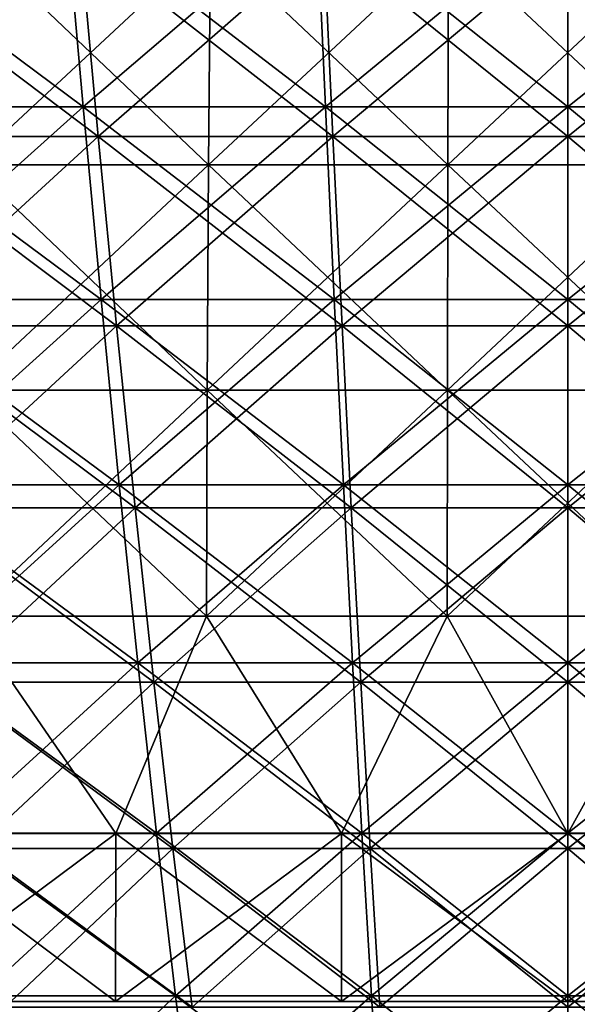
# Model space of a CAD drawing. Header units: millimetres. Extents: x -250 to 250, y 3898 to 4150.
# Tile 230 of 256: x -10 to 0, y 3927 to 3945. Entities that reach past the tile are written whole.
import ezdxf

# ---------------------------------------------------------------- set-up
doc = ezdxf.new("R2010")
doc.units = ezdxf.units.MM
doc.header["$LTSCALE"] = 5.599365
for name, color, linetype in [('10', 7, 'CONTINUOUS'), ('11', 7, 'CONTINUOUS'), ('12', 7, 'CONTINUOUS'), ('2', 7, 'CONTINUOUS'), ('3', 7, 'CONTINUOUS'), ('4', 7, 'CONTINUOUS'), ('5', 7, 'CONTINUOUS'), ('9', 7, 'CONTINUOUS')]:
    doc.layers.add(name, color=color, linetype=linetype)

msp = doc.modelspace()

# ---------------------------------------------------------------- linework, layer by layer
at = {"layer": '10', "color": 7, "linetype": 'Continuous', "true_color": 0xe0f2ff}
for points in [[(-10.694, 3942.362, 101.743), (-6.424, 3942.362, 102.101), (-10.636, 3946.373, 101.197), (-10.694, 3942.362, 101.743)], [(-10.636, 3946.373, 101.197), (-6.424, 3942.362, 102.101), (-6.389, 3946.373, 101.553), (-10.636, 3946.373, 101.197)], [(-6.424, 3942.362, 102.101), (-2.142, 3942.362, 102.281), (-6.389, 3946.373, 101.553), (-6.424, 3942.362, 102.101)], [(-6.389, 3946.373, 101.553), (-2.142, 3942.362, 102.281), (-2.131, 3946.373, 101.732), (-6.389, 3946.373, 101.553)], [(-2.142, 3942.362, 102.281), (2.142, 3942.362, 102.281), (-2.131, 3946.373, 101.732), (-2.142, 3942.362, 102.281)], [(-2.131, 3946.373, 101.732), (2.142, 3942.362, 102.281), (2.131, 3946.373, 101.732), (-2.131, 3946.373, 101.732)], [(-10.734, 3938.332, 102.132), (-6.448, 3938.332, 102.491), (-10.694, 3942.362, 101.743), (-10.734, 3938.332, 102.132)], [(-10.694, 3942.362, 101.743), (-6.448, 3938.332, 102.491), (-6.424, 3942.362, 102.101), (-10.694, 3942.362, 101.743)], [(-6.448, 3938.332, 102.491), (-2.151, 3938.332, 102.672), (-6.424, 3942.362, 102.101), (-6.448, 3938.332, 102.491)], [(-6.424, 3942.362, 102.101), (-2.151, 3938.332, 102.672), (-2.142, 3942.362, 102.281), (-6.424, 3942.362, 102.101)], [(-2.151, 3938.332, 102.672), (2.151, 3938.332, 102.672), (-2.142, 3942.362, 102.281), (-2.151, 3938.332, 102.672)], [(-2.142, 3942.362, 102.281), (2.151, 3938.332, 102.672), (2.142, 3942.362, 102.281), (-2.142, 3942.362, 102.281)], [(-10.759, 3934.29, 102.363), (-6.463, 3934.29, 102.723), (-10.734, 3938.332, 102.132), (-10.759, 3934.29, 102.363)], [(-10.734, 3938.332, 102.132), (-6.463, 3934.29, 102.723), (-6.448, 3938.332, 102.491), (-10.734, 3938.332, 102.132)], [(-6.463, 3934.29, 102.723), (-2.156, 3934.29, 102.904), (-6.448, 3938.332, 102.491), (-6.463, 3934.29, 102.723)], [(-6.448, 3938.332, 102.491), (-2.156, 3934.29, 102.904), (-2.151, 3938.332, 102.672), (-6.448, 3938.332, 102.491)], [(-2.156, 3934.29, 102.904), (2.156, 3934.29, 102.904), (-2.151, 3938.332, 102.672), (-2.156, 3934.29, 102.904)], [(-2.151, 3938.332, 102.672), (2.156, 3934.29, 102.904), (2.151, 3938.332, 102.672), (-2.151, 3938.332, 102.672)], [(-12.106, 3930.4, 102.286), (-8.081, 3930.4, 102.682), (-10.759, 3934.29, 102.363), (-12.106, 3930.4, 102.286)], [(-10.759, 3934.29, 102.363), (-8.081, 3930.4, 102.682), (-6.463, 3934.29, 102.723), (-10.759, 3934.29, 102.363)], [(-8.081, 3930.4, 102.682), (-4.044, 3930.4, 102.921), (-6.463, 3934.29, 102.723), (-8.081, 3930.4, 102.682)], [(-6.463, 3934.29, 102.723), (-4.044, 3930.4, 102.921), (-2.156, 3934.29, 102.904), (-6.463, 3934.29, 102.723)], [(-4.044, 3930.4, 102.921), (0, 3930.4, 103), (-2.156, 3934.29, 102.904), (-4.044, 3930.4, 102.921)], [(-2.156, 3934.29, 102.904), (0, 3930.4, 103), (2.156, 3934.29, 102.904), (-2.156, 3934.29, 102.904)], [(0, 3930.4, 103), (4.044, 3930.4, 102.921), (2.156, 3934.29, 102.904), (0, 3930.4, 103)]]:
    msp.add_3dface(points, dxfattribs=at)
at = {"layer": '11', "color": 7, "linetype": 'Continuous', "true_color": 0xe0f2ff}
for points in [[(-12.106, 3930.4, -102.286), (-8.081, 3930.4, -102.682), (-12.119, 3927.4, -102.39), (-12.106, 3930.4, -102.286)], [(-12.119, 3927.4, -102.39), (-8.081, 3930.4, -102.682), (-8.09, 3927.4, -102.787), (-12.119, 3927.4, -102.39)], [(-8.081, 3930.4, -102.682), (-4.044, 3930.4, -102.921), (-8.09, 3927.4, -102.787), (-8.081, 3930.4, -102.682)], [(-8.09, 3927.4, -102.787), (-4.044, 3930.4, -102.921), (-4.048, 3927.4, -103.025), (-8.09, 3927.4, -102.787)], [(-4.044, 3930.4, -102.921), (0, 3930.4, -103), (-4.048, 3927.4, -103.025), (-4.044, 3930.4, -102.921)], [(-4.048, 3927.4, -103.025), (0, 3930.4, -103), (0, 3927.4, -103.105), (-4.048, 3927.4, -103.025)], [(0, 3930.4, -103), (4.044, 3930.4, -102.921), (0, 3927.4, -103.105), (0, 3930.4, -103)], [(0, 3927.4, -103.105), (4.044, 3930.4, -102.921), (4.048, 3927.4, -103.025), (0, 3927.4, -103.105)]]:
    msp.add_3dface(points, dxfattribs=at)
at = {"layer": '12', "color": 7, "linetype": 'Continuous', "true_color": 0xe0f2ff}
for points in [[(-6.424, 3942.362, -102.101), (-10.694, 3942.362, -101.743), (-6.389, 3946.373, -101.553), (-6.424, 3942.362, -102.101)], [(-6.389, 3946.373, -101.553), (-10.694, 3942.362, -101.743), (-10.636, 3946.373, -101.197), (-6.389, 3946.373, -101.553)], [(-2.142, 3942.362, -102.281), (-6.424, 3942.362, -102.101), (-2.131, 3946.373, -101.732), (-2.142, 3942.362, -102.281)], [(-2.131, 3946.373, -101.732), (-6.424, 3942.362, -102.101), (-6.389, 3946.373, -101.553), (-2.131, 3946.373, -101.732)], [(2.142, 3942.362, -102.281), (-2.142, 3942.362, -102.281), (2.131, 3946.373, -101.732), (2.142, 3942.362, -102.281)], [(2.131, 3946.373, -101.732), (-2.142, 3942.362, -102.281), (-2.131, 3946.373, -101.732), (2.131, 3946.373, -101.732)], [(-6.448, 3938.332, -102.491), (-10.734, 3938.332, -102.132), (-6.424, 3942.362, -102.101), (-6.448, 3938.332, -102.491)], [(-6.424, 3942.362, -102.101), (-10.734, 3938.332, -102.132), (-10.694, 3942.362, -101.743), (-6.424, 3942.362, -102.101)], [(-2.151, 3938.332, -102.672), (-6.448, 3938.332, -102.491), (-2.142, 3942.362, -102.281), (-2.151, 3938.332, -102.672)], [(-2.142, 3942.362, -102.281), (-6.448, 3938.332, -102.491), (-6.424, 3942.362, -102.101), (-2.142, 3942.362, -102.281)], [(2.151, 3938.332, -102.672), (-2.151, 3938.332, -102.672), (2.142, 3942.362, -102.281), (2.151, 3938.332, -102.672)], [(2.142, 3942.362, -102.281), (-2.151, 3938.332, -102.672), (-2.142, 3942.362, -102.281), (2.142, 3942.362, -102.281)], [(-6.463, 3934.29, -102.723), (-10.759, 3934.29, -102.363), (-6.448, 3938.332, -102.491), (-6.463, 3934.29, -102.723)], [(-6.448, 3938.332, -102.491), (-10.759, 3934.29, -102.363), (-10.734, 3938.332, -102.132), (-6.448, 3938.332, -102.491)], [(-2.156, 3934.29, -102.904), (-6.463, 3934.29, -102.723), (-2.151, 3938.332, -102.672), (-2.156, 3934.29, -102.904)], [(-2.151, 3938.332, -102.672), (-6.463, 3934.29, -102.723), (-6.448, 3938.332, -102.491), (-2.151, 3938.332, -102.672)], [(2.156, 3934.29, -102.904), (-2.156, 3934.29, -102.904), (2.151, 3938.332, -102.672), (2.156, 3934.29, -102.904)], [(2.151, 3938.332, -102.672), (-2.156, 3934.29, -102.904), (-2.151, 3938.332, -102.672), (2.151, 3938.332, -102.672)], [(-8.081, 3930.4, -102.682), (-12.106, 3930.4, -102.286), (-10.759, 3934.29, -102.363), (-8.081, 3930.4, -102.682)], [(-6.463, 3934.29, -102.723), (-8.081, 3930.4, -102.682), (-10.759, 3934.29, -102.363), (-6.463, 3934.29, -102.723)], [(-4.044, 3930.4, -102.921), (-8.081, 3930.4, -102.682), (-6.463, 3934.29, -102.723), (-4.044, 3930.4, -102.921)], [(-2.156, 3934.29, -102.904), (-4.044, 3930.4, -102.921), (-6.463, 3934.29, -102.723), (-2.156, 3934.29, -102.904)], [(0, 3930.4, -103), (-4.044, 3930.4, -102.921), (-2.156, 3934.29, -102.904), (0, 3930.4, -103)], [(2.156, 3934.29, -102.904), (0, 3930.4, -103), (-2.156, 3934.29, -102.904), (2.156, 3934.29, -102.904)], [(4.044, 3930.4, -102.921), (0, 3930.4, -103), (2.156, 3934.29, -102.904), (4.044, 3930.4, -102.921)]]:
    msp.add_3dface(points, dxfattribs=at)
at = {"layer": '2', "color": 251, "linetype": 'Continuous', "true_color": 0x504f50}
for points in [[(-8.981, 3946.977, -145.605), (-12.989, 3943.402, -140.173), (-13.46, 3946.977, -145.26), (-8.981, 3946.977, -145.605)], [(-8.666, 3943.402, -140.506), (-12.989, 3943.402, -140.173), (-8.981, 3946.977, -145.605), (-8.666, 3943.402, -140.506)], [(-4.492, 3946.977, -145.813), (-8.666, 3943.402, -140.506), (-8.981, 3946.977, -145.605), (-4.492, 3946.977, -145.813)], [(-4.335, 3943.402, -140.707), (-8.666, 3943.402, -140.506), (-4.492, 3946.977, -145.813), (-4.335, 3943.402, -140.707)], [(0, 3946.977, -145.882), (-4.335, 3943.402, -140.707), (-4.492, 3946.977, -145.813), (0, 3946.977, -145.882)], [(0, 3943.402, -140.773), (-4.335, 3943.402, -140.707), (0, 3946.977, -145.882), (0, 3943.402, -140.773)], [(4.335, 3943.402, -140.707), (0, 3943.402, -140.773), (4.492, 3946.977, -145.813), (4.335, 3943.402, -140.707)], [(4.492, 3946.977, -145.813), (0, 3943.402, -140.773), (0, 3946.977, -145.882), (4.492, 3946.977, -145.813)], [(-8.666, 3943.402, -140.506), (-12.51, 3939.955, -134.999), (-12.989, 3943.402, -140.173), (-8.666, 3943.402, -140.506)], [(-8.346, 3939.955, -135.32), (-12.51, 3939.955, -134.999), (-8.666, 3943.402, -140.506), (-8.346, 3939.955, -135.32)], [(-4.335, 3943.402, -140.707), (-8.346, 3939.955, -135.32), (-8.666, 3943.402, -140.506), (-4.335, 3943.402, -140.707)], [(-4.175, 3939.955, -135.513), (-8.346, 3939.955, -135.32), (-4.335, 3943.402, -140.707), (-4.175, 3939.955, -135.513)], [(0, 3943.402, -140.773), (-4.175, 3939.955, -135.513), (-4.335, 3943.402, -140.707), (0, 3943.402, -140.773)], [(0, 3939.955, -135.577), (-4.175, 3939.955, -135.513), (0, 3943.402, -140.773), (0, 3939.955, -135.577)], [(4.175, 3939.955, -135.513), (0, 3939.955, -135.577), (4.335, 3943.402, -140.707), (4.175, 3939.955, -135.513)], [(4.335, 3943.402, -140.707), (0, 3939.955, -135.577), (0, 3943.402, -140.773), (4.335, 3943.402, -140.707)], [(-8.346, 3939.955, -135.32), (-12.022, 3936.64, -129.741), (-12.51, 3939.955, -134.999), (-8.346, 3939.955, -135.32)], [(-8.021, 3936.64, -130.05), (-12.022, 3936.64, -129.741), (-8.346, 3939.955, -135.32), (-8.021, 3936.64, -130.05)], [(-4.175, 3939.955, -135.513), (-8.021, 3936.64, -130.05), (-8.346, 3939.955, -135.32), (-4.175, 3939.955, -135.513)], [(-4.013, 3936.64, -130.235), (-8.021, 3936.64, -130.05), (-4.175, 3939.955, -135.513), (-4.013, 3936.64, -130.235)], [(0, 3939.955, -135.577), (-4.013, 3936.64, -130.235), (-4.175, 3939.955, -135.513), (0, 3939.955, -135.577)], [(0, 3936.64, -130.297), (-4.013, 3936.64, -130.235), (0, 3939.955, -135.577), (0, 3936.64, -130.297)], [(4.013, 3936.64, -130.235), (0, 3936.64, -130.297), (4.175, 3939.955, -135.513), (4.013, 3936.64, -130.235)], [(4.175, 3939.955, -135.513), (0, 3936.64, -130.297), (0, 3939.955, -135.577), (4.175, 3939.955, -135.513)], [(-8.021, 3936.64, -130.05), (-11.528, 3933.457, -124.403), (-12.022, 3936.64, -129.741), (-8.021, 3936.64, -130.05)], [(-7.691, 3933.457, -124.699), (-11.528, 3933.457, -124.403), (-8.021, 3936.64, -130.05), (-7.691, 3933.457, -124.699)], [(-4.013, 3936.64, -130.235), (-7.691, 3933.457, -124.699), (-8.021, 3936.64, -130.05), (-4.013, 3936.64, -130.235)], [(-3.847, 3933.457, -124.876), (-7.691, 3933.457, -124.699), (-4.013, 3936.64, -130.235), (-3.847, 3933.457, -124.876)], [(0, 3936.64, -130.297), (-3.847, 3933.457, -124.876), (-4.013, 3936.64, -130.235), (0, 3936.64, -130.297)], [(0, 3933.457, -124.936), (-3.847, 3933.457, -124.876), (0, 3936.64, -130.297), (0, 3933.457, -124.936)], [(3.847, 3933.457, -124.876), (0, 3933.457, -124.936), (4.013, 3936.64, -130.235), (3.847, 3933.457, -124.876)], [(4.013, 3936.64, -130.235), (0, 3933.457, -124.936), (0, 3936.64, -130.297), (4.013, 3936.64, -130.235)], [(-7.691, 3933.457, -124.699), (-11.026, 3930.408, -118.987), (-11.528, 3933.457, -124.403), (-7.691, 3933.457, -124.699)], [(-7.356, 3930.408, -119.27), (-11.026, 3930.408, -118.987), (-7.691, 3933.457, -124.699), (-7.356, 3930.408, -119.27)], [(-3.847, 3933.457, -124.876), (-7.356, 3930.408, -119.27), (-7.691, 3933.457, -124.699), (-3.847, 3933.457, -124.876)], [(-3.68, 3930.408, -119.44), (-7.356, 3930.408, -119.27), (-3.847, 3933.457, -124.876), (-3.68, 3930.408, -119.44)], [(0, 3933.457, -124.936), (-3.68, 3930.408, -119.44), (-3.847, 3933.457, -124.876), (0, 3933.457, -124.936)], [(0, 3930.408, -119.497), (-3.68, 3930.408, -119.44), (0, 3933.457, -124.936), (0, 3930.408, -119.497)], [(3.68, 3930.408, -119.44), (0, 3930.408, -119.497), (3.847, 3933.457, -124.876), (3.68, 3930.408, -119.44)], [(3.847, 3933.457, -124.876), (0, 3930.408, -119.497), (0, 3933.457, -124.936), (3.847, 3933.457, -124.876)], [(-7.356, 3930.408, -119.27), (-10.517, 3927.496, -113.497), (-11.026, 3930.408, -118.987), (-7.356, 3930.408, -119.27)], [(-7.017, 3927.496, -113.767), (-10.517, 3927.496, -113.497), (-7.356, 3930.408, -119.27), (-7.017, 3927.496, -113.767)], [(-3.68, 3930.408, -119.44), (-7.017, 3927.496, -113.767), (-7.356, 3930.408, -119.27), (-3.68, 3930.408, -119.44)], [(-3.51, 3927.496, -113.929), (-7.017, 3927.496, -113.767), (-3.68, 3930.408, -119.44), (-3.51, 3927.496, -113.929)], [(0, 3930.408, -119.497), (-3.51, 3927.496, -113.929), (-3.68, 3930.408, -119.44), (0, 3930.408, -119.497)], [(0, 3927.496, -113.983), (-3.51, 3927.496, -113.929), (0, 3930.408, -119.497), (0, 3927.496, -113.983)], [(3.51, 3927.496, -113.929), (0, 3927.496, -113.983), (3.68, 3930.408, -119.44), (3.51, 3927.496, -113.929)], [(3.68, 3930.408, -119.44), (0, 3927.496, -113.983), (0, 3930.408, -119.497), (3.68, 3930.408, -119.44)], [(-7.017, 3927.496, -113.767), (-10.002, 3924.723, -107.936), (-10.517, 3927.496, -113.497), (-7.017, 3927.496, -113.767)], [(-6.673, 3924.723, -108.193), (-10.002, 3924.723, -107.936), (-7.017, 3927.496, -113.767), (-6.673, 3924.723, -108.193)], [(-3.51, 3927.496, -113.929), (-6.673, 3924.723, -108.193), (-7.017, 3927.496, -113.767), (-3.51, 3927.496, -113.929)], [(-3.338, 3924.723, -108.347), (-6.673, 3924.723, -108.193), (-3.51, 3927.496, -113.929), (-3.338, 3924.723, -108.347)], [(0, 3927.496, -113.983), (-3.338, 3924.723, -108.347), (-3.51, 3927.496, -113.929), (0, 3927.496, -113.983)], [(0, 3924.723, -108.399), (-3.338, 3924.723, -108.347), (0, 3927.496, -113.983), (0, 3924.723, -108.399)], [(3.338, 3924.723, -108.347), (0, 3924.723, -108.399), (3.51, 3927.496, -113.929), (3.338, 3924.723, -108.347)], [(3.51, 3927.496, -113.929), (0, 3924.723, -108.399), (0, 3927.496, -113.983), (3.51, 3927.496, -113.929)]]:
    msp.add_3dface(points, dxfattribs=at)
at = {"layer": '3', "color": 251, "linetype": 'Continuous', "true_color": 0x504f50}
for points in [[(-12.989, 3943.402, 140.173), (-8.666, 3943.402, 140.506), (-13.46, 3946.977, 145.26), (-12.989, 3943.402, 140.173)], [(-13.46, 3946.977, 145.26), (-8.666, 3943.402, 140.506), (-8.981, 3946.977, 145.605), (-13.46, 3946.977, 145.26)], [(-8.666, 3943.402, 140.506), (-4.335, 3943.402, 140.707), (-8.981, 3946.977, 145.605), (-8.666, 3943.402, 140.506)], [(-8.981, 3946.977, 145.605), (-4.335, 3943.402, 140.707), (-4.492, 3946.977, 145.813), (-8.981, 3946.977, 145.605)], [(-4.335, 3943.402, 140.707), (0, 3943.402, 140.773), (-4.492, 3946.977, 145.813), (-4.335, 3943.402, 140.707)], [(-4.492, 3946.977, 145.813), (0, 3943.402, 140.773), (0, 3946.977, 145.882), (-4.492, 3946.977, 145.813)], [(0, 3943.402, 140.773), (4.335, 3943.402, 140.707), (0, 3946.977, 145.882), (0, 3943.402, 140.773)], [(0, 3946.977, 145.882), (4.335, 3943.402, 140.707), (4.492, 3946.977, 145.813), (0, 3946.977, 145.882)], [(-12.51, 3939.955, 134.999), (-8.346, 3939.955, 135.32), (-12.989, 3943.402, 140.173), (-12.51, 3939.955, 134.999)], [(-12.989, 3943.402, 140.173), (-8.346, 3939.955, 135.32), (-8.666, 3943.402, 140.506), (-12.989, 3943.402, 140.173)], [(-8.346, 3939.955, 135.32), (-4.175, 3939.955, 135.513), (-8.666, 3943.402, 140.506), (-8.346, 3939.955, 135.32)], [(-8.666, 3943.402, 140.506), (-4.175, 3939.955, 135.513), (-4.335, 3943.402, 140.707), (-8.666, 3943.402, 140.506)], [(-4.175, 3939.955, 135.513), (0, 3939.955, 135.577), (-4.335, 3943.402, 140.707), (-4.175, 3939.955, 135.513)], [(-4.335, 3943.402, 140.707), (0, 3939.955, 135.577), (0, 3943.402, 140.773), (-4.335, 3943.402, 140.707)], [(0, 3939.955, 135.577), (4.175, 3939.955, 135.513), (0, 3943.402, 140.773), (0, 3939.955, 135.577)], [(0, 3943.402, 140.773), (4.175, 3939.955, 135.513), (4.335, 3943.402, 140.707), (0, 3943.402, 140.773)], [(-12.022, 3936.64, 129.741), (-8.021, 3936.64, 130.05), (-12.51, 3939.955, 134.999), (-12.022, 3936.64, 129.741)], [(-12.51, 3939.955, 134.999), (-8.021, 3936.64, 130.05), (-8.346, 3939.955, 135.32), (-12.51, 3939.955, 134.999)], [(-8.021, 3936.64, 130.05), (-4.013, 3936.64, 130.235), (-8.346, 3939.955, 135.32), (-8.021, 3936.64, 130.05)], [(-8.346, 3939.955, 135.32), (-4.013, 3936.64, 130.235), (-4.175, 3939.955, 135.513), (-8.346, 3939.955, 135.32)], [(-4.013, 3936.64, 130.235), (0, 3936.64, 130.297), (-4.175, 3939.955, 135.513), (-4.013, 3936.64, 130.235)], [(-4.175, 3939.955, 135.513), (0, 3936.64, 130.297), (0, 3939.955, 135.577), (-4.175, 3939.955, 135.513)], [(0, 3936.64, 130.297), (4.013, 3936.64, 130.235), (0, 3939.955, 135.577), (0, 3936.64, 130.297)], [(0, 3939.955, 135.577), (4.013, 3936.64, 130.235), (4.175, 3939.955, 135.513), (0, 3939.955, 135.577)], [(-11.528, 3933.457, 124.403), (-7.691, 3933.457, 124.699), (-12.022, 3936.64, 129.741), (-11.528, 3933.457, 124.403)], [(-12.022, 3936.64, 129.741), (-7.691, 3933.457, 124.699), (-8.021, 3936.64, 130.05), (-12.022, 3936.64, 129.741)], [(-7.691, 3933.457, 124.699), (-3.847, 3933.457, 124.876), (-8.021, 3936.64, 130.05), (-7.691, 3933.457, 124.699)], [(-8.021, 3936.64, 130.05), (-3.847, 3933.457, 124.876), (-4.013, 3936.64, 130.235), (-8.021, 3936.64, 130.05)], [(-3.847, 3933.457, 124.876), (0, 3933.457, 124.936), (-4.013, 3936.64, 130.235), (-3.847, 3933.457, 124.876)], [(-4.013, 3936.64, 130.235), (0, 3933.457, 124.936), (0, 3936.64, 130.297), (-4.013, 3936.64, 130.235)], [(0, 3933.457, 124.936), (3.847, 3933.457, 124.876), (0, 3936.64, 130.297), (0, 3933.457, 124.936)], [(0, 3936.64, 130.297), (3.847, 3933.457, 124.876), (4.013, 3936.64, 130.235), (0, 3936.64, 130.297)], [(-11.026, 3930.408, 118.987), (-7.356, 3930.408, 119.27), (-11.528, 3933.457, 124.403), (-11.026, 3930.408, 118.987)], [(-11.528, 3933.457, 124.403), (-7.356, 3930.408, 119.27), (-7.691, 3933.457, 124.699), (-11.528, 3933.457, 124.403)], [(-7.356, 3930.408, 119.27), (-3.68, 3930.408, 119.44), (-7.691, 3933.457, 124.699), (-7.356, 3930.408, 119.27)], [(-7.691, 3933.457, 124.699), (-3.68, 3930.408, 119.44), (-3.847, 3933.457, 124.876), (-7.691, 3933.457, 124.699)], [(-3.68, 3930.408, 119.44), (0, 3930.408, 119.497), (-3.847, 3933.457, 124.876), (-3.68, 3930.408, 119.44)], [(-3.847, 3933.457, 124.876), (0, 3930.408, 119.497), (0, 3933.457, 124.936), (-3.847, 3933.457, 124.876)], [(0, 3930.408, 119.497), (3.68, 3930.408, 119.44), (0, 3933.457, 124.936), (0, 3930.408, 119.497)], [(0, 3933.457, 124.936), (3.68, 3930.408, 119.44), (3.847, 3933.457, 124.876), (0, 3933.457, 124.936)], [(-10.517, 3927.496, 113.497), (-7.017, 3927.496, 113.767), (-11.026, 3930.408, 118.987), (-10.517, 3927.496, 113.497)], [(-11.026, 3930.408, 118.987), (-7.017, 3927.496, 113.767), (-7.356, 3930.408, 119.27), (-11.026, 3930.408, 118.987)], [(-7.017, 3927.496, 113.767), (-3.51, 3927.496, 113.929), (-7.356, 3930.408, 119.27), (-7.017, 3927.496, 113.767)], [(-7.356, 3930.408, 119.27), (-3.51, 3927.496, 113.929), (-3.68, 3930.408, 119.44), (-7.356, 3930.408, 119.27)], [(-3.51, 3927.496, 113.929), (0, 3927.496, 113.983), (-3.68, 3930.408, 119.44), (-3.51, 3927.496, 113.929)], [(-3.68, 3930.408, 119.44), (0, 3927.496, 113.983), (0, 3930.408, 119.497), (-3.68, 3930.408, 119.44)], [(0, 3927.496, 113.983), (3.51, 3927.496, 113.929), (0, 3930.408, 119.497), (0, 3927.496, 113.983)], [(0, 3930.408, 119.497), (3.51, 3927.496, 113.929), (3.68, 3930.408, 119.44), (0, 3930.408, 119.497)], [(-10.002, 3924.723, 107.936), (-6.673, 3924.723, 108.193), (-10.517, 3927.496, 113.497), (-10.002, 3924.723, 107.936)], [(-10.517, 3927.496, 113.497), (-6.673, 3924.723, 108.193), (-7.017, 3927.496, 113.767), (-10.517, 3927.496, 113.497)], [(-6.673, 3924.723, 108.193), (-3.338, 3924.723, 108.347), (-7.017, 3927.496, 113.767), (-6.673, 3924.723, 108.193)], [(-7.017, 3927.496, 113.767), (-3.338, 3924.723, 108.347), (-3.51, 3927.496, 113.929), (-7.017, 3927.496, 113.767)], [(-3.338, 3924.723, 108.347), (0, 3924.723, 108.399), (-3.51, 3927.496, 113.929), (-3.338, 3924.723, 108.347)], [(-3.51, 3927.496, 113.929), (0, 3924.723, 108.399), (0, 3927.496, 113.983), (-3.51, 3927.496, 113.929)], [(0, 3924.723, 108.399), (3.338, 3924.723, 108.347), (0, 3927.496, 113.983), (0, 3924.723, 108.399)], [(0, 3927.496, 113.983), (3.338, 3924.723, 108.347), (3.51, 3927.496, 113.929), (0, 3927.496, 113.983)]]:
    msp.add_3dface(points, dxfattribs=at)
at = {"layer": '4', "color": 155, "linetype": 'Continuous', "true_color": 0x4a708c}
for points in [[(-8.717, 3946.395, 141.326), (-12.584, 3942.872, 135.808), (-13.065, 3946.395, 140.991), (-8.717, 3946.395, 141.326)], [(-8.396, 3942.872, 136.131), (-12.584, 3942.872, 135.808), (-8.717, 3946.395, 141.326), (-8.396, 3942.872, 136.131)], [(-4.36, 3946.395, 141.528), (-8.396, 3942.872, 136.131), (-8.717, 3946.395, 141.326), (-4.36, 3946.395, 141.528)], [(-4.2, 3942.872, 136.325), (-8.396, 3942.872, 136.131), (-4.36, 3946.395, 141.528), (-4.2, 3942.872, 136.325)], [(0, 3946.395, 141.595), (-4.2, 3942.872, 136.325), (-4.36, 3946.395, 141.528), (0, 3946.395, 141.595)], [(0, 3942.872, 136.389), (-4.2, 3942.872, 136.325), (0, 3946.395, 141.595), (0, 3942.872, 136.389)], [(4.2, 3942.872, 136.325), (0, 3942.872, 136.389), (4.36, 3946.395, 141.528), (4.2, 3942.872, 136.325)], [(4.36, 3946.395, 141.528), (0, 3942.872, 136.389), (0, 3946.395, 141.595), (4.36, 3946.395, 141.528)], [(-8.396, 3942.872, 136.131), (-12.096, 3939.482, 130.537), (-12.584, 3942.872, 135.808), (-8.396, 3942.872, 136.131)], [(-8.07, 3939.482, 130.848), (-12.096, 3939.482, 130.537), (-8.396, 3942.872, 136.131), (-8.07, 3939.482, 130.848)], [(-4.2, 3942.872, 136.325), (-8.07, 3939.482, 130.848), (-8.396, 3942.872, 136.131), (-4.2, 3942.872, 136.325)], [(-4.037, 3939.482, 131.034), (-8.07, 3939.482, 130.848), (-4.2, 3942.872, 136.325), (-4.037, 3939.482, 131.034)], [(0, 3942.872, 136.389), (-4.037, 3939.482, 131.034), (-4.2, 3942.872, 136.325), (0, 3942.872, 136.389)], [(0, 3939.482, 131.096), (-4.037, 3939.482, 131.034), (0, 3942.872, 136.389), (0, 3939.482, 131.096)], [(4.037, 3939.482, 131.034), (0, 3939.482, 131.096), (4.2, 3942.872, 136.325), (4.037, 3939.482, 131.034)], [(4.2, 3942.872, 136.325), (0, 3939.482, 131.096), (0, 3942.872, 136.389), (4.2, 3942.872, 136.325)], [(-8.07, 3939.482, 130.848), (-11.6, 3936.227, 125.183), (-12.096, 3939.482, 130.537), (-8.07, 3939.482, 130.848)], [(-7.739, 3936.227, 125.48), (-11.6, 3936.227, 125.183), (-8.07, 3939.482, 130.848), (-7.739, 3936.227, 125.48)], [(-4.037, 3939.482, 131.034), (-7.739, 3936.227, 125.48), (-8.07, 3939.482, 130.848), (-4.037, 3939.482, 131.034)], [(-3.872, 3936.227, 125.659), (-7.739, 3936.227, 125.48), (-4.037, 3939.482, 131.034), (-3.872, 3936.227, 125.659)], [(0, 3939.482, 131.096), (-3.872, 3936.227, 125.659), (-4.037, 3939.482, 131.034), (0, 3939.482, 131.096)], [(0, 3936.227, 125.719), (-3.872, 3936.227, 125.659), (0, 3939.482, 131.096), (0, 3936.227, 125.719)], [(3.872, 3936.227, 125.659), (0, 3936.227, 125.719), (4.037, 3939.482, 131.034), (3.872, 3936.227, 125.659)], [(4.037, 3939.482, 131.034), (0, 3936.227, 125.719), (0, 3939.482, 131.096), (4.037, 3939.482, 131.034)], [(-7.739, 3936.227, 125.48), (-11.096, 3933.11, 119.748), (-11.6, 3936.227, 125.183), (-7.739, 3936.227, 125.48)], [(-7.403, 3933.11, 120.033), (-11.096, 3933.11, 119.748), (-7.739, 3936.227, 125.48), (-7.403, 3933.11, 120.033)], [(-3.872, 3936.227, 125.659), (-7.403, 3933.11, 120.033), (-7.739, 3936.227, 125.48), (-3.872, 3936.227, 125.659)], [(-3.703, 3933.11, 120.204), (-7.403, 3933.11, 120.033), (-3.872, 3936.227, 125.659), (-3.703, 3933.11, 120.204)], [(0, 3936.227, 125.719), (-3.703, 3933.11, 120.204), (-3.872, 3936.227, 125.659), (0, 3936.227, 125.719)], [(0, 3933.11, 120.261), (-3.703, 3933.11, 120.204), (0, 3936.227, 125.719), (0, 3933.11, 120.261)], [(3.703, 3933.11, 120.204), (0, 3933.11, 120.261), (3.872, 3936.227, 125.659), (3.703, 3933.11, 120.204)], [(3.872, 3936.227, 125.659), (0, 3933.11, 120.261), (0, 3936.227, 125.719), (3.872, 3936.227, 125.659)], [(-7.403, 3933.11, 120.033), (-10.586, 3930.132, 114.236), (-11.096, 3933.11, 119.748), (-7.403, 3933.11, 120.033)], [(-7.063, 3930.132, 114.508), (-10.586, 3930.132, 114.236), (-7.403, 3933.11, 120.033), (-7.063, 3930.132, 114.508)], [(-3.703, 3933.11, 120.204), (-7.063, 3930.132, 114.508), (-7.403, 3933.11, 120.033), (-3.703, 3933.11, 120.204)], [(-3.533, 3930.132, 114.671), (-7.063, 3930.132, 114.508), (-3.703, 3933.11, 120.204), (-3.533, 3930.132, 114.671)], [(0, 3933.11, 120.261), (-3.533, 3930.132, 114.671), (-3.703, 3933.11, 120.204), (0, 3933.11, 120.261)], [(0, 3930.132, 114.725), (-3.533, 3930.132, 114.671), (0, 3933.11, 120.261), (0, 3930.132, 114.725)], [(3.533, 3930.132, 114.671), (0, 3930.132, 114.725), (3.703, 3933.11, 120.204), (3.533, 3930.132, 114.671)], [(3.703, 3933.11, 120.204), (0, 3930.132, 114.725), (0, 3933.11, 120.261), (3.703, 3933.11, 120.204)], [(-7.063, 3930.132, 114.508), (-10.068, 3927.295, 108.651), (-10.586, 3930.132, 114.236), (-7.063, 3930.132, 114.508)], [(-6.717, 3927.295, 108.909), (-10.068, 3927.295, 108.651), (-7.063, 3930.132, 114.508), (-6.717, 3927.295, 108.909)], [(-3.533, 3930.132, 114.671), (-6.717, 3927.295, 108.909), (-7.063, 3930.132, 114.508), (-3.533, 3930.132, 114.671)], [(-3.36, 3927.295, 109.064), (-6.717, 3927.295, 108.909), (-3.533, 3930.132, 114.671), (-3.36, 3927.295, 109.064)], [(0, 3930.132, 114.725), (-3.36, 3927.295, 109.064), (-3.533, 3930.132, 114.671), (0, 3930.132, 114.725)], [(0, 3927.295, 109.116), (-3.36, 3927.295, 109.064), (0, 3930.132, 114.725), (0, 3927.295, 109.116)], [(3.36, 3927.295, 109.064), (0, 3927.295, 109.116), (3.533, 3930.132, 114.671), (3.36, 3927.295, 109.064)], [(3.533, 3930.132, 114.671), (0, 3927.295, 109.116), (0, 3930.132, 114.725), (3.533, 3930.132, 114.671)]]:
    msp.add_3dface(points, dxfattribs=at)
at = {"layer": '5', "color": 155, "linetype": 'Continuous', "true_color": 0x4a708c}
for points in [[(-12.584, 3942.872, -135.808), (-8.396, 3942.872, -136.131), (-13.065, 3946.395, -140.991), (-12.584, 3942.872, -135.808)], [(-13.065, 3946.395, -140.991), (-8.396, 3942.872, -136.131), (-8.717, 3946.395, -141.326), (-13.065, 3946.395, -140.991)], [(-8.396, 3942.872, -136.131), (-4.2, 3942.872, -136.325), (-8.717, 3946.395, -141.326), (-8.396, 3942.872, -136.131)], [(-8.717, 3946.395, -141.326), (-4.2, 3942.872, -136.325), (-4.36, 3946.395, -141.528), (-8.717, 3946.395, -141.326)], [(-4.2, 3942.872, -136.325), (0, 3942.872, -136.389), (-4.36, 3946.395, -141.528), (-4.2, 3942.872, -136.325)], [(-4.36, 3946.395, -141.528), (0, 3942.872, -136.389), (0, 3946.395, -141.595), (-4.36, 3946.395, -141.528)], [(0, 3942.872, -136.389), (4.2, 3942.872, -136.325), (0, 3946.395, -141.595), (0, 3942.872, -136.389)], [(0, 3946.395, -141.595), (4.2, 3942.872, -136.325), (4.36, 3946.395, -141.528), (0, 3946.395, -141.595)], [(-12.096, 3939.482, -130.537), (-8.07, 3939.482, -130.848), (-12.584, 3942.872, -135.808), (-12.096, 3939.482, -130.537)], [(-12.584, 3942.872, -135.808), (-8.07, 3939.482, -130.848), (-8.396, 3942.872, -136.131), (-12.584, 3942.872, -135.808)], [(-8.07, 3939.482, -130.848), (-4.037, 3939.482, -131.034), (-8.396, 3942.872, -136.131), (-8.07, 3939.482, -130.848)], [(-8.396, 3942.872, -136.131), (-4.037, 3939.482, -131.034), (-4.2, 3942.872, -136.325), (-8.396, 3942.872, -136.131)], [(-4.037, 3939.482, -131.034), (0, 3939.482, -131.096), (-4.2, 3942.872, -136.325), (-4.037, 3939.482, -131.034)], [(-4.2, 3942.872, -136.325), (0, 3939.482, -131.096), (0, 3942.872, -136.389), (-4.2, 3942.872, -136.325)], [(0, 3939.482, -131.096), (4.037, 3939.482, -131.034), (0, 3942.872, -136.389), (0, 3939.482, -131.096)], [(0, 3942.872, -136.389), (4.037, 3939.482, -131.034), (4.2, 3942.872, -136.325), (0, 3942.872, -136.389)], [(-11.6, 3936.227, -125.183), (-7.739, 3936.227, -125.48), (-12.096, 3939.482, -130.537), (-11.6, 3936.227, -125.183)], [(-12.096, 3939.482, -130.537), (-7.739, 3936.227, -125.48), (-8.07, 3939.482, -130.848), (-12.096, 3939.482, -130.537)], [(-7.739, 3936.227, -125.48), (-3.872, 3936.227, -125.659), (-8.07, 3939.482, -130.848), (-7.739, 3936.227, -125.48)], [(-8.07, 3939.482, -130.848), (-3.872, 3936.227, -125.659), (-4.037, 3939.482, -131.034), (-8.07, 3939.482, -130.848)], [(-3.872, 3936.227, -125.659), (0, 3936.227, -125.719), (-4.037, 3939.482, -131.034), (-3.872, 3936.227, -125.659)], [(-4.037, 3939.482, -131.034), (0, 3936.227, -125.719), (0, 3939.482, -131.096), (-4.037, 3939.482, -131.034)], [(0, 3936.227, -125.719), (3.872, 3936.227, -125.659), (0, 3939.482, -131.096), (0, 3936.227, -125.719)], [(0, 3939.482, -131.096), (3.872, 3936.227, -125.659), (4.037, 3939.482, -131.034), (0, 3939.482, -131.096)], [(-11.096, 3933.11, -119.748), (-7.403, 3933.11, -120.033), (-11.6, 3936.227, -125.183), (-11.096, 3933.11, -119.748)], [(-11.6, 3936.227, -125.183), (-7.403, 3933.11, -120.033), (-7.739, 3936.227, -125.48), (-11.6, 3936.227, -125.183)], [(-7.403, 3933.11, -120.033), (-3.703, 3933.11, -120.204), (-7.739, 3936.227, -125.48), (-7.403, 3933.11, -120.033)], [(-7.739, 3936.227, -125.48), (-3.703, 3933.11, -120.204), (-3.872, 3936.227, -125.659), (-7.739, 3936.227, -125.48)], [(-3.703, 3933.11, -120.204), (0, 3933.11, -120.261), (-3.872, 3936.227, -125.659), (-3.703, 3933.11, -120.204)], [(-3.872, 3936.227, -125.659), (0, 3933.11, -120.261), (0, 3936.227, -125.719), (-3.872, 3936.227, -125.659)], [(0, 3933.11, -120.261), (3.703, 3933.11, -120.204), (0, 3936.227, -125.719), (0, 3933.11, -120.261)], [(0, 3936.227, -125.719), (3.703, 3933.11, -120.204), (3.872, 3936.227, -125.659), (0, 3936.227, -125.719)], [(-10.586, 3930.132, -114.236), (-7.063, 3930.132, -114.508), (-11.096, 3933.11, -119.748), (-10.586, 3930.132, -114.236)], [(-11.096, 3933.11, -119.748), (-7.063, 3930.132, -114.508), (-7.403, 3933.11, -120.033), (-11.096, 3933.11, -119.748)], [(-7.063, 3930.132, -114.508), (-3.533, 3930.132, -114.671), (-7.403, 3933.11, -120.033), (-7.063, 3930.132, -114.508)], [(-7.403, 3933.11, -120.033), (-3.533, 3930.132, -114.671), (-3.703, 3933.11, -120.204), (-7.403, 3933.11, -120.033)], [(-3.533, 3930.132, -114.671), (0, 3930.132, -114.725), (-3.703, 3933.11, -120.204), (-3.533, 3930.132, -114.671)], [(-3.703, 3933.11, -120.204), (0, 3930.132, -114.725), (0, 3933.11, -120.261), (-3.703, 3933.11, -120.204)], [(0, 3930.132, -114.725), (3.533, 3930.132, -114.671), (0, 3933.11, -120.261), (0, 3930.132, -114.725)], [(0, 3933.11, -120.261), (3.533, 3930.132, -114.671), (3.703, 3933.11, -120.204), (0, 3933.11, -120.261)], [(-10.068, 3927.295, -108.651), (-6.717, 3927.295, -108.909), (-10.586, 3930.132, -114.236), (-10.068, 3927.295, -108.651)], [(-10.586, 3930.132, -114.236), (-6.717, 3927.295, -108.909), (-7.063, 3930.132, -114.508), (-10.586, 3930.132, -114.236)], [(-6.717, 3927.295, -108.909), (-3.36, 3927.295, -109.064), (-7.063, 3930.132, -114.508), (-6.717, 3927.295, -108.909)], [(-7.063, 3930.132, -114.508), (-3.36, 3927.295, -109.064), (-3.533, 3930.132, -114.671), (-7.063, 3930.132, -114.508)], [(-3.36, 3927.295, -109.064), (0, 3927.295, -109.116), (-3.533, 3930.132, -114.671), (-3.36, 3927.295, -109.064)], [(-3.533, 3930.132, -114.671), (0, 3927.295, -109.116), (0, 3930.132, -114.725), (-3.533, 3930.132, -114.671)], [(0, 3927.295, -109.116), (3.36, 3927.295, -109.064), (0, 3930.132, -114.725), (0, 3927.295, -109.116)], [(0, 3930.132, -114.725), (3.36, 3927.295, -109.064), (3.533, 3930.132, -114.671), (0, 3930.132, -114.725)]]:
    msp.add_3dface(points, dxfattribs=at)
at = {"layer": '9', "color": 7, "linetype": 'Continuous', "true_color": 0xe0f2ff}
for points in [[(-12.119, 3927.4, 102.39), (-8.09, 3927.4, 102.787), (-12.106, 3930.4, 102.286), (-12.119, 3927.4, 102.39)], [(-12.106, 3930.4, 102.286), (-8.09, 3927.4, 102.787), (-8.081, 3930.4, 102.682), (-12.106, 3930.4, 102.286)], [(-8.09, 3927.4, 102.787), (-4.048, 3927.4, 103.025), (-8.081, 3930.4, 102.682), (-8.09, 3927.4, 102.787)], [(-8.081, 3930.4, 102.682), (-4.048, 3927.4, 103.025), (-4.044, 3930.4, 102.921), (-8.081, 3930.4, 102.682)], [(-4.048, 3927.4, 103.025), (0, 3927.4, 103.105), (-4.044, 3930.4, 102.921), (-4.048, 3927.4, 103.025)], [(-4.044, 3930.4, 102.921), (0, 3927.4, 103.105), (0, 3930.4, 103), (-4.044, 3930.4, 102.921)], [(0, 3927.4, 103.105), (4.048, 3927.4, 103.025), (0, 3930.4, 103), (0, 3927.4, 103.105)], [(0, 3930.4, 103), (4.048, 3927.4, 103.025), (4.044, 3930.4, 102.921), (0, 3930.4, 103)]]:
    msp.add_3dface(points, dxfattribs=at)

doc.saveas('drawing.dxf')
